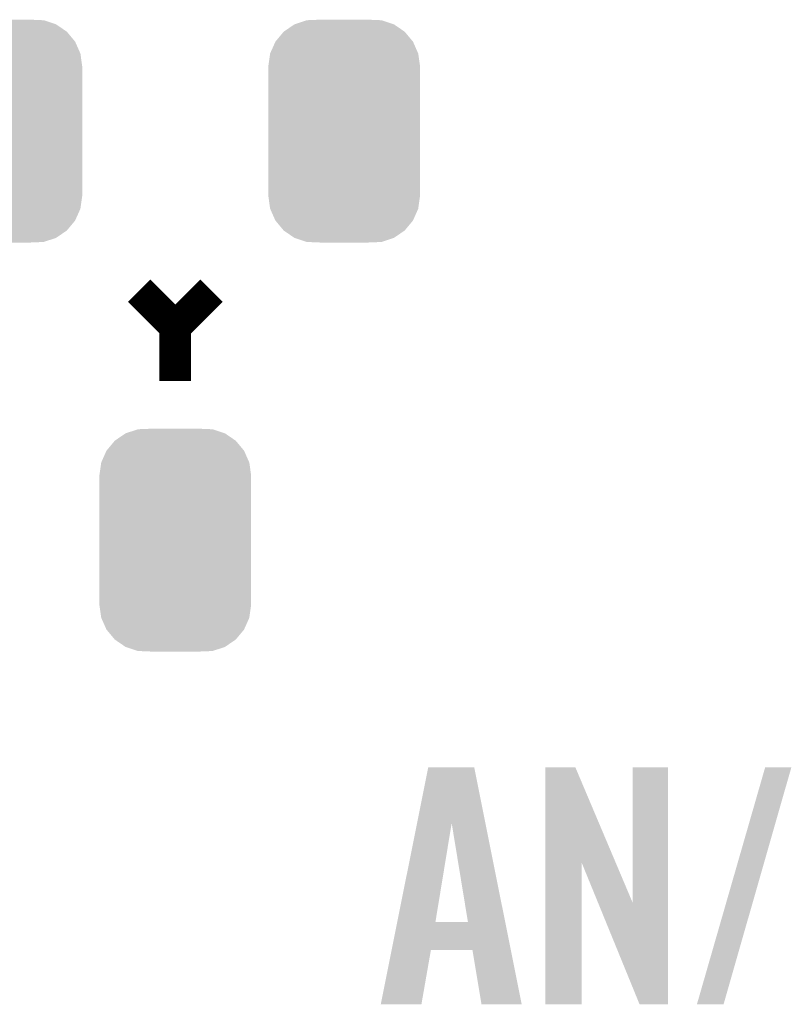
# Model space of a CAD drawing. Extents: x -9 to 122, y -9 to 65.
# Tile 115 of 256: x 30.76 to 35.1, y 28.26 to 33.8. Entities that reach past the tile are written whole.
import ezdxf

# ---------------------------------------------------------------- set-up
doc = ezdxf.new("R2010")
doc.units = 0
doc.layers.get('0').update_dxf_attribs({"linetype": 'CONTINUOUS'})
doc.layers.add('CLICKER_4_FOR_R7FA4M2A_V100_GTO', color=12, linetype='CONTINUOUS')
doc.layers.add('CLICKER_4_FOR_R7FA4M2A_V100_GTS', color=13, linetype='CONTINUOUS')

# ---------------------------------------------------------------- blocks, each defined once
blk = doc.blocks.new('CUSTOM_167')
for points in [[(-0.279134, 0.600266), (-0.210224, 0.622968), (0.278722, 0.600266), (0.210608, 0.622968)], [(-0.210224, 0.622968), (-0.209714, 0.623136), (0.210608, 0.622968), (0.206658, 0.623136)], [(-0.209714, 0.623136), (-0.136688, 0.62611), (0.206658, 0.623136), (0.136708, 0.62611)], [(-0.386566, 0.503224), (-0.340142, 0.558634), (0.386402, 0.503224), (0.3403, 0.558634)], [(-0.340142, 0.558634), (-0.339626, 0.559248), (0.3403, 0.558634), (0.339402, 0.559248)], [(-0.339626, 0.559248), (-0.279736, 0.599858), (0.339402, 0.559248), (0.279946, 0.599858)], [(-0.279736, 0.599858), (-0.279134, 0.600266), (0.279946, 0.599858), (0.278722, 0.600266)], [(-0.416356, 0.436482), (-0.386914, 0.502448), (0.416218, 0.436482), (0.387046, 0.502448)], [(-0.386914, 0.502448), (-0.386566, 0.503224), (0.387046, 0.502448), (0.386402, 0.503224)], [(-0.42672, 0.36322), (-0.416482, 0.435604), (0.42672, 0.36322), (0.416606, 0.435604)], [(-0.416482, 0.435604), (-0.416356, 0.436482), (0.416606, 0.435604), (0.416218, 0.436482)], [(-0.42672, 0.36195), (-0.42672, 0.36322), (0.42672, 0.36195), (0.42672, 0.36322)], [(-0.42672, -0.36195), (-0.42672, 0.36195), (0.42672, -0.36195), (0.42672, 0.36195)], [(-0.42672, -0.36322), (-0.42672, -0.36195), (0.42672, -0.36322), (0.42672, -0.36195)], [(-0.416608, -0.435604), (-0.42672, -0.36322), (0.416484, -0.435604), (0.42672, -0.36322)], [(-0.41623, -0.436458), (-0.416608, -0.435604), (0.416364, -0.436458), (0.416484, -0.435604)], [(-0.387048, -0.50245), (-0.41623, -0.436458), (0.386912, -0.50245), (0.416364, -0.436458)], [(-0.386422, -0.503202), (-0.387048, -0.50245), (0.386578, -0.503202), (0.386912, -0.50245)], [(-0.340304, -0.558634), (-0.386422, -0.503202), (0.340142, -0.558634), (0.386578, -0.503202)], [(-0.33943, -0.55923), (-0.340304, -0.558634), (0.339644, -0.55923), (0.340142, -0.558634)], [(-0.279952, -0.59986), (-0.33943, -0.55923), (0.279732, -0.59986), (0.339644, -0.55923)], [(-0.278768, -0.600254), (-0.279952, -0.59986), (0.279152, -0.600254), (0.279732, -0.59986)], [(-0.210614, -0.622972), (-0.278768, -0.600254), (0.210214, -0.622972), (0.279152, -0.600254)], [(-0.20689, -0.62313), (-0.210614, -0.622972), (0.209736, -0.62313), (0.210214, -0.622972)], [(-0.136688, -0.62611), (-0.20689, -0.62313), (0.136708, -0.62611), (0.209736, -0.62313)]]:
    blk.add_solid(points)

msp = doc.modelspace()

# ---------------------------------------------------------------- linework, layer by layer
at = {"layer": 'CLICKER_4_FOR_R7FA4M2A_V100_GTO', "const_width": 0.1778}
for points in [[(31.4325, 32.27324), (31.6357, 32.07004)], [(31.6357, 32.07004), (31.8389, 32.27324)], [(31.6357, 31.76524), (31.6357, 32.07004)]]:
    msp.add_lwpolyline(points, dxfattribs=at)
at = {"layer": 'CLICKER_4_FOR_R7FA4M2A_V100_GTO'}
for points in [[(32.995482, 29.280988), (33.058114, 29.593522), (33.379804, 29.280988), (33.317184, 29.593522)], [(33.058114, 29.593522), (33.058118, 29.59354), (33.317184, 29.593522), (33.058118, 29.59354)], [(33.715972, 29.057488), (33.71598, 29.593526), (34.113102, 29.057488), (33.886144, 29.593526)], [(33.71598, 29.593526), (33.715982, 29.59354), (33.886144, 29.593526), (33.715982, 29.59354)], [(34.20872, 28.831648), (34.20874, 29.593518), (34.406826, 28.831648), (34.40684, 29.593518)], [(34.20874, 29.593518), (34.208742, 29.59354), (34.40684, 29.593518), (34.208742, 29.59354)], [(34.569406, 28.262608), (34.952948, 29.593512), (34.71925, 28.262608), (35.100254, 29.593512)], [(34.952948, 29.593512), (34.952958, 29.59354), (35.100254, 29.593512), (34.952958, 29.59354)], [(32.884042, 28.724886), (32.995482, 29.280988), (33.098744, 28.724886), (33.190162, 29.280988)], [(33.281594, 28.72486), (33.190162, 29.280988), (33.491232, 28.72486), (33.379804, 29.280988)], [(33.71596, 28.262602), (33.715972, 29.057488), (33.921678, 28.262602), (33.9217, 29.057488)], [(34.01407, 28.831648), (33.9217, 29.057488), (34.20872, 28.831648), (34.113102, 29.057488)], [(34.246816, 28.262594), (34.01407, 28.831648), (34.406818, 28.262594), (34.406826, 28.831648)], [(32.852478, 28.56738), (32.884036, 28.72486), (33.522784, 28.56738), (33.491232, 28.72486)], [(32.884036, 28.72486), (32.884042, 28.724886), (33.281594, 28.72486), (33.098744, 28.724886)], [(32.791404, 28.262606), (32.852474, 28.567362), (33.019986, 28.262606), (33.073336, 28.567362)], [(32.852474, 28.567362), (32.852478, 28.56738), (33.073336, 28.567362), (33.307002, 28.56738)], [(33.357816, 28.262598), (33.307002, 28.56738), (33.583852, 28.262598), (33.522784, 28.56738)], [(33.019982, 28.26258), (32.791404, 28.262606), (33.019982, 28.26258), (33.019986, 28.262606)], [(33.583854, 28.26258), (33.583852, 28.262598), (33.583854, 28.26258), (33.357816, 28.262598)], [(33.921678, 28.26258), (33.71596, 28.262602), (33.921678, 28.26258), (33.921678, 28.262602)], [(34.406818, 28.26258), (34.246816, 28.262594), (34.406818, 28.26258), (34.406818, 28.262594)], [(34.719242, 28.26258), (34.569406, 28.262608), (34.719242, 28.26258), (34.71925, 28.262608)]]:
    msp.add_solid(points, dxfattribs=at)

# ---------------------------------------------------------------- block references
at = {"layer": 'CLICKER_4_FOR_R7FA4M2A_V100_GTS'}
for p in [(30.68574, 33.16986), (32.58566, 33.16986), (31.6357, 30.87116)]:
    msp.add_blockref('CUSTOM_167', p, dxfattribs=at)

doc.saveas('drawing.dxf')
